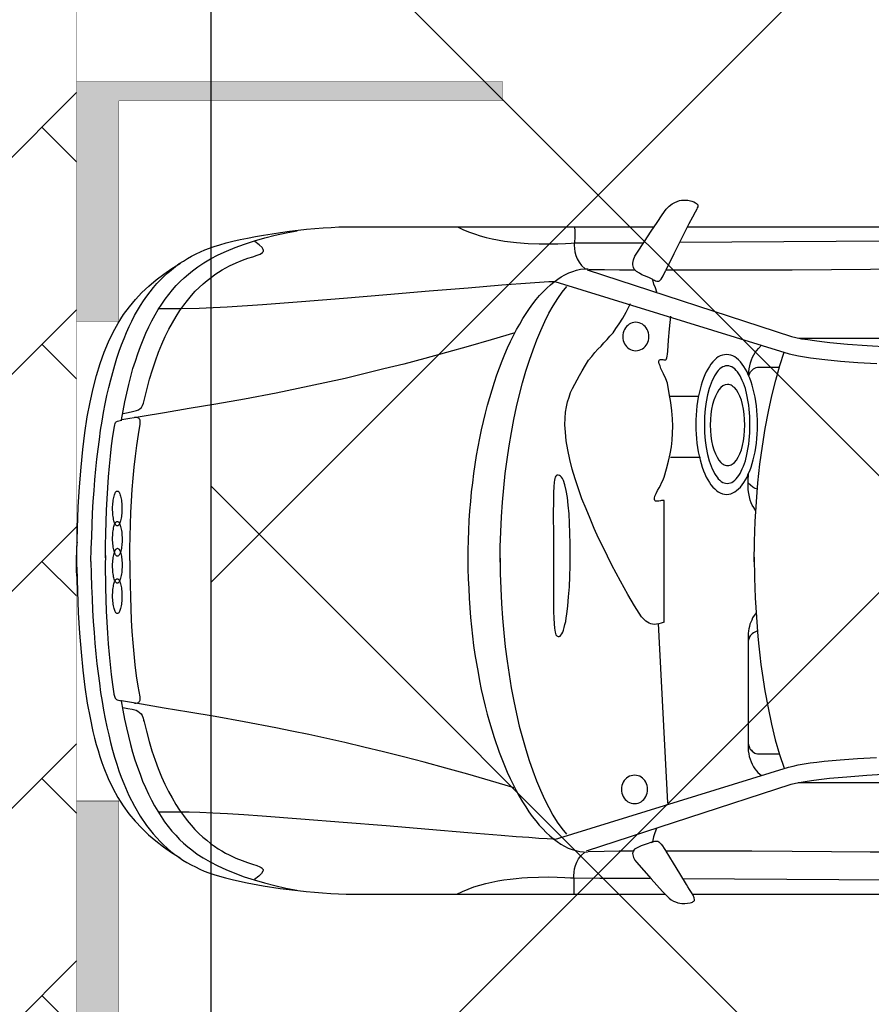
# Model space of a CAD drawing. Header units: millimetres. Extents: x 747415 to 1601423, y -236173 to 551995.
# Tile 255 of 256: x 1017611 to 1019830, y 198533 to 201099. Entities that reach past the tile are written whole.
import ezdxf

# ---------------------------------------------------------------- set-up
doc = ezdxf.new("R2010")
doc.units = ezdxf.units.MM
doc.header["$LTSCALE"] = 100
doc.header["$MEASUREMENT"] = 0
doc.linetypes.add('DASHED2', pattern=[9.525, 6.35, -3.175])
doc.layers.get('0').update_dxf_attribs({"linetype": 'CONTINUOUS', "lineweight": 0})
for name, color, linetype in [('T--A9041_VERHARDING_Parkeren', 9, 'CONTINUOUS'), ('T--L9041_VERHARDING_Wegen', 7, 'CONTINUOUS'), ('T--L9082_INRICHTING_SPECIFIEK_Auto', 8, 'CONTINUOUS')]:
    doc.layers.add(name, color=color, linetype=linetype)
for name, color, linetype, lineweight in [('T--A9041_VERHARDING_Wegen', 21, 'CONTINUOUS', 0), ('T--A9042_BEPLANTING', 90, 'CONTINUOUS', 0), ('T--L9067_BEHEERVOORZIENING_Belijning', 7, 'DASHED2', 0)]:
    doc.layers.add(name, color=color, linetype=linetype, lineweight=lineweight)
doc.layers.add('T--A9072_BELIJNING', color=7, linetype='CONTINUOUS', lineweight=0, true_color=0xffffff)

# ---------------------------------------------------------------- blocks, each defined once
blk = doc.blocks.new('auto17')
for p, q in [((703.6, 867.6), (1533.8, 867.6)), ((1604.8, 867.6), (3518.7, 867.6)), ((1540.9, 629.4), (1516.7, 162.7)), ((115.7, 361.8), (115.3, 362.7)), ((75.7, 9.3), (75.7, -1.4)), ((75.7, -15.2), (75.7, -2.9)), ((1548.1, -271.5), (1626.2, -271.5)), ((1545.7, -430.3), (1621.5, -430.3)), ((705, -871.5), (1505.7, -871)), ((1591.9, -871), (3520.1, -872))]:
    blk.add_line(p, q)
for points in [[(1499.5, 732.3), (1484.7, 737.2), (1471.9, 741.6), (1458.1, 748.5), (1454.7, 750.4), (1452.3, 752.9), (1450.9, 755.8), (1450, 758.8), (1449.5, 762.2), (1450, 765.6), (1451.9, 772), (1455.2, 778.9), (1459.5, 784.3), (1498.1, 827.9), (1527.1, 860.7), (1544.8, 878.4), (1550, 882.3), (1555.7, 885.7), (1561.4, 888.2), (1567.2, 890.1), (1572.8, 891.6), (1578.1, 892.1), (1585.2, 892.1), (1592.4, 891.6), (1599.5, 890.1), (1602.9, 889.7), (1605.3, 888.7), (1607.6, 887.2), (1609.5, 885.7), (1610.5, 884.3), (1611, 882.8), (1610, 877.4), (1607.1, 870.5), (1602.9, 863.2), (1598.1, 855.3), (1593.8, 848.5), (1590, 842.6), (1572.4, 814.1), (1555.7, 786.7), (1536.7, 755.8)], [(37.6, 1), (38.1, 33.9), (39, 66.2), (40.5, 97.1), (41.9, 127.5), (43.8, 156.8), (45.7, 185.8), (48.1, 213.7), (50.5, 241.2), (53.3, 267.1), (56.2, 293.1), (59.5, 318.1), (62.9, 342.1), (66.7, 365.7), (70.5, 388.7), (74.8, 410.8), (79.1, 431.8), (83.8, 452.9), (88.6, 472.5), (93.8, 492.1), (99.1, 510.7), (104.8, 528.9), (110.5, 546.5), (116.7, 563.2), (123.3, 579.4), (136.7, 610.3), (151, 638.7), (166.2, 664.7), (182.4, 688.7), (199.6, 710.3), (217.7, 730.4), (226.7, 739.2), (236.7, 748), (246.2, 756.3), (256.3, 764.2), (266.7, 771.5), (277.2, 778.9), (287.7, 785.2), (298.6, 791.6), (310.1, 797), (321.5, 802.4), (333, 807.8), (344.9, 812.2), (357.7, 816.6), (372.5, 821), (388.7, 825.4), (405.8, 829.8), (424.9, 834.2), (444.4, 838.2), (486.3, 846), (531.1, 852.9), (576.9, 858.3)], [(116.2, 364.2), (120.5, 388.2), (124.8, 411.7), (130, 434.3), (135.2, 456.3), (140.5, 477.4), (146.2, 498), (152.4, 517.6), (158.6, 536.7), (165.7, 555.3), (172.4, 573), (179.6, 590.2), (187.2, 606.8), (195.3, 622.5), (203.4, 637.7), (211.9, 651.9), (220.5, 665.6), (229.6, 678.9), (239.1, 691.1), (248.6, 703.4), (258.6, 714.2), (268.6, 725), (279.1, 734.8), (290.1, 744.1), (301, 752.4), (314.4, 763.2), (330.1, 773.5), (348.2, 783.8), (368.2, 794.1), (389.6, 803.9), (413, 813.2), (437.3, 822.5), (463, 830.8), (489.6, 838.7), (517.3, 845.5), (545.9, 851.9), (574.4, 857.3)], [(576.9, 858.3), (598.7, 860.7), (620.2, 862.7), (641.6, 864.7), (662.6, 866.1), (683, 867.1), (703.1, 867.6)], [(991.7, 867.6), (1006, 860.7), (1020.8, 854.4), (1036, 849), (1051.3, 844.1), (1067, 839.6), (1082.7, 836.2), (1098.4, 833.3), (1114.1, 830.3), (1129.9, 828.4), (1145.6, 826.9), (1160.8, 825.4), (1175.6, 824.5), (1204.2, 823.5), (1230.4, 823), (1253.2, 823.5), (1272.8, 824.5), (1288, 824.9), (1297.5, 825.4), (1364.2, 825.9), (1429.9, 826.4), (1494.7, 826.4)], [(1297.1, 866.6), (1297.5, 856.8), (1297.5, 847.5), (1297.1, 838.2), (1297.1, 828.9), (1296.6, 820), (1297.1, 810.7), (1298, 801.9), (1300.4, 793.1), (1303.7, 784.3), (1308.5, 775.4), (1315.6, 767.1), (1324.7, 758.3)], [(121, 381.3), (133.4, 383.8), (145.3, 385.8), (155.7, 388.7), (160, 391.2), (164.3, 394.1), (168.1, 398), (171.5, 402.4), (173.8, 408.8), (175.8, 416.6), (175.8, 415.2), (182.4, 443.1), (189.6, 469.6), (196.7, 494.6), (204.8, 518.6), (212.9, 540.6), (221.5, 561.7), (230.5, 581.3), (239.6, 600), (249.1, 617.1), (258.6, 633.8), (268.6, 649), (278.6, 662.7), (288.6, 675.9), (298.6, 688.2), (308.7, 699), (319.1, 709.8), (329.1, 719.1), (339.6, 727.4), (349.6, 735.7), (359.6, 743.1), (369.2, 749.5), (378.7, 755.3), (388.2, 760.7), (397.7, 765.6), (415.4, 774), (431.5, 780.3), (445.9, 785.2), (458.7, 789.6), (469.7, 793.1), (477.8, 796.5), (481.1, 798), (483.5, 799.9), (484.9, 801.9), (486.3, 803.9), (486.3, 805.8), (485.8, 808.3), (482.5, 813.7), (475.4, 820.5), (463.5, 829.3)], [(1579.1, 826.9), (1986.8, 829.3), (2343.6, 831.8)], [(2336.4, -835.2), (1979.7, -832.8), (1571.4, -830.3)], [(1246.1, 725), (1855.8, 536.7), (1867.7, 533.8), (1881, 530.8), (1896.3, 528.4), (1912.5, 525.9), (1930.1, 523.5), (1949.2, 521.5), (1990.1, 517.6), (2035.4, 514.2), (2085.4, 511.2)], [(1.9, -49.5), (0.9, -44.6), (0, -32.3), (0, -16.2), (0, 0), (0, 12.2), (0.4, 17.7), (2.4, 77.9), (4.7, 134.3), (8.1, 187.2), (11.9, 237.2), (16.2, 284.3), (21.9, 327.9), (28.1, 369.6), (35.2, 408.3), (42.8, 444.1), (47.1, 461.3), (51.4, 477.9), (56.2, 493.6), (61, 509.3), (66.2, 524.5), (71.4, 538.7), (82.9, 566.1), (94.8, 591.6), (108.1, 615.6), (121.9, 637.7), (136.7, 658.3), (152.9, 677.9), (170, 696), (187.7, 713.2), (206.7, 728.9), (226.7, 744.6), (247.7, 759.3), (270.1, 773)], [(1020.3, -6.4), (1020.3, 19.6), (1021.2, 45.6), (1022.2, 71.1), (1023.2, 96.6), (1025.1, 121.6), (1027, 146.6), (1029.3, 171.5), (1032.2, 195.6), (1035.1, 219.6), (1038.4, 243.6), (1042.2, 266.7), (1046.5, 289.7), (1050.3, 312.2), (1055.1, 334.8), (1059.8, 356.4), (1065.1, 377.9), (1070.8, 399), (1076.5, 419.6), (1088.4, 459.8), (1101.3, 497.5), (1115.6, 532.8), (1122.7, 549.9), (1130.3, 566.6), (1138, 582.3), (1146.1, 598), (1154.2, 612.7), (1162.3, 626.9), (1170.8, 640.1), (1179.4, 653.4), (1188, 665.2), (1197, 676.9), (1206.1, 687.7), (1215.1, 697.5), (1224.2, 707.3), (1233.7, 715.7), (1243.2, 723.5), (1252.7, 730.8), (1262.3, 737.2), (1272.3, 742.6), (1281.8, 747.5), (1291.8, 751.4), (1301.8, 754.4), (1311.8, 756.8), (1321.8, 757.8), (1331.8, 758.3)], [(1329.4, 754.9), (1862.5, 581.3), (1874.4, 578.4), (1888.7, 575.5), (1904.9, 573), (1922, 570.5), (1941.6, 568.1), (1962.5, 565.7), (2008.2, 561.7), (2059.7, 557.8), (2115.9, 554.4)], [(1333.7, 756.3), (1375.2, 755.8), (1414.2, 755.3), (1453.3, 754.9)], [(1499, 732.8), (1502.4, 731.8), (1505.2, 730.8), (1507.6, 729.9), (1510, 729.4), (1512.4, 729.4), (1515.2, 729.9), (1517.6, 731.3), (1520.5, 733.8), (1523.8, 737.2), (1527.6, 742.1), (1531.9, 748.5), (1536.7, 756.3)], [(1535.7, 754.9), (1651.5, 754.9), (1760.5, 754.9), (1865.3, 755.8), (1967.8, 756.3), (2068.7, 757.3), (2168.8, 757.8), (2269.3, 758.8), (2372.7, 759.3), (2479.3, 759.7), (2589.4, 759.7), (2706.1, 759.3), (2830.9, 758.3), (2925.7, 756.3), (3030, 752.9), (3139.1, 749), (3248.1, 744.6), (3353.4, 741.1), (3450.1, 739.7)], [(1246.1, 724), (1240.8, 724.5), (1227, 724), (1205.1, 722.5), (1178.9, 720.5), (1146.1, 718.1), (1107, 715.2), (1019.8, 707.8), (917.9, 699.5), (807.4, 690.1), (695, 680.8), (584.9, 672), (483.5, 664.7), (436.3, 661.2), (393.4, 658.3), (355.3, 656.3), (321, 654.8), (293.4, 653.9), (272.5, 653.9), (213.9, 653.9)], [(1511.9, 696.5), (1507.6, 708.3), (1503.8, 718.6), (1500.9, 731.3)], [(1104.2, -7.8), (1104.6, 31.9), (1105.6, 71.1), (1107.5, 110.3), (1110.3, 148.5), (1113.7, 186.3), (1117.5, 223.5), (1122.2, 260.3), (1127.5, 295.6), (1133.2, 330.4), (1139.9, 364.7), (1146.5, 398), (1154.2, 429.9), (1162.3, 460.8), (1170.8, 490.7), (1179.9, 519.1), (1189.4, 546.5), (1198.9, 572.5), (1209.4, 597), (1219.9, 620.5), (1230.8, 642.1), (1241.8, 661.7), (1253.2, 680.3), (1265.1, 697), (1277, 711.7)], [(1420.4, 594.6), (1420.9, 599.5), (1421.4, 604.4), (1423.3, 609.3), (1425.2, 613.2), (1427.6, 617.6), (1430.4, 621), (1433.8, 624), (1437.1, 626.9), (1441.4, 628.9), (1445.7, 630.3), (1450, 631.3), (1454.7, 631.8), (1459.5, 631.3), (1463.8, 630.3), (1468.1, 628.9), (1471.9, 626.9), (1475.2, 624), (1478.6, 621), (1481.4, 617.6), (1483.8, 613.2), (1485.7, 609.3), (1487.6, 604.4), (1488.5, 599.5), (1488.5, 594.6), (1488.5, 589.7), (1487.6, 584.8), (1485.7, 580.4), (1483.8, 575.9), (1481.4, 572), (1478.6, 568.6), (1475.2, 565.7), (1471.9, 562.7), (1468.1, 560.7), (1463.8, 559.3), (1459.5, 558.3), (1454.7, 557.8), (1450, 558.3), (1445.7, 559.3), (1441.4, 560.7), (1437.1, 562.7), (1433.8, 565.7), (1430.4, 568.6), (1427.6, 572), (1425.2, 575.9), (1423.3, 580.4), (1421.4, 584.8), (1420.9, 589.7), (1420.4, 594.6), (1420.4, 594.6)], [(1140.8, 591.1), (1079.4, 572.5), (1019.8, 555.3), (962.7, 539.2), (906.4, 524), (852.1, 509.8), (800.2, 496.6), (748.8, 484.3), (699.7, 472.5), (652.1, 462.2), (605.9, 451.9), (561.6, 442.6), (519.2, 434.3), (436.8, 418.6), (361.5, 404.9), (292.9, 393.6), (228.1, 382.8), (169.5, 373), (117.2, 364.2)], [(1880.7, 576.4), (2093.5, 576.4), (2103, 576.9), (2111.6, 576.9), (2118.8, 576.4), (2125.9, 575.5), (2131.6, 573.5), (2136.8, 571.5), (2141.6, 569.1), (2145.9, 566.1), (2149.7, 563.2), (2153.1, 559.8), (2155.9, 555.8), (2158.7, 551.9)], [(1771.4, 134.9), (1762.4, 148), (1760.1, 153.4), (1757.7, 158.8), (1755.3, 164.2), (1753.9, 170.1), (1752.5, 176), (1751.5, 181.9), (1750.5, 188.2), (1750.5, 194.6), (1750.5, 486.2), (1751, 494.1), (1752, 501.9), (1753.4, 509.3), (1755.8, 516.1), (1758.2, 523), (1761, 529.4), (1764.4, 535.7), (1768.2, 541.2), (1772, 546.1), (1776.3, 550.4), (1785.2, 558.5)], [(1766.7, -10.3), (1767.2, 43.1), (1769.1, 95.1), (1772, 146.1), (1773.9, 171.5), (1775.8, 196.6), (1778.2, 221.1), (1781, 245.1), (1783.9, 269.1), (1787.2, 292.1), (1794.4, 338.2), (1802.5, 382.3), (1811.5, 424.5), (1821.5, 465.2), (1832.5, 503.4), (1844.4, 539.2)], [(1774.6, 181.4), (1764.4, 186.8), (1761.5, 189.2), (1758.6, 191.7), (1756.3, 194.6), (1754.3, 197.5), (1752.9, 201.5), (1751.5, 204.9), (1750.5, 208.8), (1750.5, 212.7), (1750.5, 470.6), (1750.5, 474.5), (1751.5, 478.9), (1752.9, 482.3), (1754.3, 486.2), (1756.3, 489.7), (1759.1, 492.6), (1761.5, 495.5), (1764.4, 498), (1767.7, 500), (1771, 501.4), (1774.8, 502.4), (1778.7, 502.4), (1832.1, 502.4)], [(74.8, 5.9), (75.3, 69.6), (77.1, 130.4), (80.5, 187.8), (82.9, 215.7), (84.8, 243.1), (87.6, 269.6), (90.5, 295.6), (93.8, 321.1), (97.6, 345.6), (97.6, 345.6), (97.6, 346.6), (97.6, 347), (98.6, 351.4), (100, 354.4), (101, 356.8), (102.4, 358.8), (103.8, 360.3), (105.7, 361.3), (109.1, 362.2), (112.9, 362.7), (117.2, 363.7)], [(139.1, -1.4), (139.1, 30.4), (139.6, 61.8), (140.5, 92.6), (141.5, 123), (142.4, 153.4), (144.3, 183.3), (146.7, 212.7), (149.1, 241.7), (152.4, 270.1), (155.7, 298.5), (160, 326), (164.8, 353.4), (165.3, 356.8), (164.8, 359.8), (164.8, 362.7), (164.3, 365.2), (163.4, 366.7), (162.4, 367.6), (160.5, 368.6), (158.6, 369.6), (155.3, 370.6), (151.5, 371.1)], [(1243.7, -13.2), (1243.7, 42.7), (1243.2, 91.2), (1243.7, 130.9), (1244.2, 148.5), (1245.1, 163.2), (1246.1, 175), (1247.5, 184.8), (1249.4, 191.7), (1252.3, 194.6), (1255.2, 196.1), (1258, 196.1), (1260.4, 195.1), (1262.8, 192.6), (1265.1, 189.2), (1267.5, 184.8), (1269.4, 179.4), (1271.3, 172.5), (1273.2, 165.2), (1275.1, 156.8), (1276.6, 148), (1278, 138.2), (1280.9, 116.7), (1282.8, 93.1), (1284.7, 67.2), (1285.6, 39.7), (1286.6, 11.8), (1286.6, -17.1), (1286.6, -45.6), (1286.1, -73), (1285.2, -99), (1283.7, -123.5), (1281.8, -146), (1279.4, -166.1), (1276.6, -183.8), (1273.2, -199), (1269, -210.3), (1266.6, -215.2), (1264.2, -218.6), (1261.3, -221.6), (1258.5, -223.5), (1255.6, -224.5), (1252.3, -224), (1250.9, -223.5), (1249.4, -221.6), (1248, -218.6), (1247, -215.7), (1246.1, -211.2), (1245.1, -205.8), (1244.2, -194.1), (1243.2, -178.9), (1243.2, -160.7), (1242.8, -119.6), (1243.2, -69.6), (1243.7, -13.2), (1243.7, -13.2)], [(1531.4, 158.8), (1524.3, 161.8), (1517.6, 163.2), (1511.9, 164.2), (1506.2, 164.7), (1501.4, 164.2), (1496.7, 163.2), (1492.4, 161.8), (1488.1, 159.3), (1484.2, 156.4), (1480.4, 152.9), (1476.6, 149), (1472.8, 144.6), (1466.6, 135.8), (1454.2, 116.2), (1437.1, 86.8), (1417.6, 52), (1395.7, 10.3), (1372.8, -36.3), (1360.9, -60.3), (1349.4, -85.3), (1338.5, -111.3), (1328, -136.7), (1317.5, -162.7), (1308.5, -188.7), (1299.4, -214.7), (1291.8, -240.2), (1285.6, -265.2), (1280.4, -290.1), (1276.6, -313.7), (1274.2, -336.2), (1273.2, -355.3), (1273.7, -372.5), (1274.7, -388.2), (1277, -402.4), (1279.9, -415.6), (1283.7, -427.4), (1288, -439.2), (1292.8, -450.4), (1298.5, -461.7), (1304.7, -473), (1310.9, -484.3), (1318, -496.5), (1326.6, -510.7), (1334.7, -523.5), (1342.8, -533.8), (1350.9, -543.6), (1359, -552.4), (1367.1, -560.7), (1374.7, -569), (1382.8, -577.4), (1390.4, -586.2), (1398.5, -595.5), (1406.1, -606.3), (1414.2, -618.6), (1423.8, -633.3), (1432.8, -649), (1443.8, -671.5)], [(1531.4, 157.8), (1531.4, -157.8), (1528.6, -158.3), (1525.2, -157.8), (1521.9, -157.3), (1518.1, -156.8), (1514.7, -156.4), (1511.9, -156.4), (1509, -156.8), (1507.1, -158.3), (1506.2, -160.7), (1506.2, -164.2), (1507.6, -169.1), (1510.5, -176), (1514.7, -184.3), (1518.5, -191.6), (1521.9, -197.5), (1525.2, -203.9), (1528.6, -210.3), (1531.4, -218.6), (1537.6, -240.7), (1542.8, -260.8), (1547.1, -279.4), (1550.5, -298), (1552.8, -315.7), (1553.8, -333.8), (1554.3, -351.9), (1553.3, -371), (1551.4, -391.6), (1549, -413.2), (1545.2, -437.2), (1540, -463.7), (1536.2, -475.4), (1530, -488.7), (1523.3, -502.4), (1521, -508.8), (1519, -514.6), (1518.1, -519.1), (1518.1, -521), (1518.5, -523), (1519, -523.9), (1520, -525), (1521.9, -525.9), (1523.8, -525.9), (1526.7, -525.9), (1528.6, -525.4), (1530.9, -525), (1532.9, -524.4), (1534.3, -524.4), (1535.7, -525), (1536.7, -525.4), (1538.1, -527.4), (1539, -530.3), (1539.5, -534.3), (1540.5, -539.7), (1540.9, -547), (1543.3, -576.4), (1545.7, -605.8), (1549.5, -638.7)], [(1.4, 44.6), (0, 27), (0, -6.8), (0.4, -25), (2.4, -85.3), (4.7, -141.6), (8.1, -194.1), (11.9, -244.6), (16.6, -291.1), (21.9, -334.8), (28.1, -376.4), (35.2, -414.7), (43.3, -450.4), (51.9, -484.3), (61.4, -515.6), (71.9, -544.5), (83.3, -571.5), (95.3, -597), (108.6, -620.5), (122.4, -642.6), (137.7, -663.1), (153.8, -682.3), (170.5, -700.4), (188.6, -717.1), (207.7, -733.3), (227.7, -748.4), (248.6, -763.2), (271, -776.9)], [(37.6, 1), (38.1, -31.8), (39.5, -64.2), (40.5, -95.1), (41.9, -125.4), (43.8, -155.4), (45.7, -183.8), (48.1, -212.2), (50.5, -239.7), (53.3, -266.1), (56.2, -291.6), (59.5, -317.1), (62.9, -341.1), (66.7, -364.7), (70.5, -387.7), (74.8, -409.7), (79.1, -431.8), (83.8, -452.4), (89.1, -472.5), (94.3, -492.1), (99.5, -511.2), (105.2, -529.3), (111, -547), (117.2, -564.2), (123.8, -580.3), (130.5, -596), (137.2, -611.2), (144.3, -625.9), (151.5, -640.1), (159.1, -653.4), (167.2, -666.6), (174.8, -678.9), (183.4, -690.6), (192, -701.9), (200.5, -713.2), (209.6, -723.5), (218.6, -733.3), (228.1, -742.6), (237.7, -751.4), (247.7, -759.7), (257.7, -767.6), (267.7, -775.4), (278.6, -782.3), (289.1, -789.1), (300.1, -795), (311.5, -800.9), (322.9, -806.3), (334.4, -811.7), (346.3, -816.1), (359.1, -820.5), (373.9, -824.9), (390.1, -829.3), (407.3, -833.7), (426.3, -838.2), (445.9, -842.1), (466.3, -846), (487.8, -849.9), (509.7, -853.3), (532, -856.8), (554.9, -859.7), (577.8, -862.7)], [(1104.2, 2.5), (1104.6, -37.2), (1105.6, -76.5), (1107.5, -115.7), (1110.3, -153.9), (1113.7, -191.6), (1117.5, -228.4), (1122.2, -265.2), (1127.5, -300.9), (1133.7, -335.8), (1139.9, -369.6), (1147, -402.4), (1154.7, -434.3), (1162.7, -465.2), (1171.3, -495.1), (1180.3, -523.5), (1189.9, -550.9), (1199.9, -576.9), (1209.9, -600.9), (1220.4, -624.5), (1231.3, -646), (1242.8, -665.6), (1254.2, -684.3), (1266.1, -700.9), (1278, -715.6)], [(1766.7, 2), (1767.2, -51), (1769.1, -103.4), (1772, -154.4), (1776.3, -204.4), (1781.5, -252.9), (1787.7, -299.9), (1794.8, -345.6), (1803.4, -389.7), (1812.5, -431.3), (1822.5, -471.5), (1833.4, -509.8), (1844.9, -544.4)], [(75.7, -8.8), (75.7, -41.2), (76.2, -72.5), (77.1, -102.9), (78.1, -133.3), (79.5, -162.7), (81.4, -191.6), (83.3, -219.6), (85.7, -247.5), (88.6, -274), (91.4, -300.5), (94.8, -325.9), (98.6, -351), (99.5, -355.3), (101, -358.8), (101.9, -361.2), (103.4, -363.2), (104.8, -364.2), (106.7, -365.1), (110, -366.1), (113.8, -366.6), (118.1, -367.6)], [(139.1, -1.4), (139.1, -33.3), (139.6, -64.7), (140.5, -95.6), (141.5, -126.5), (143.4, -156.8), (145.3, -186.7), (147.6, -216.2), (150, -245.1), (153.4, -274), (157.2, -301.9), (161.5, -329.9), (166.2, -357.3), (166.2, -360.7), (165.7, -363.7), (165.7, -366.6), (165.3, -369.1), (164.3, -370.5), (163.4, -371.5), (161.5, -372.5), (159.6, -373.5), (156.2, -374.5), (152.4, -375)], [(1020.8, -2.9), (1020.8, -28.9), (1021.7, -54.9), (1022.7, -80.4), (1023.7, -105.9), (1025.5, -130.8), (1027.5, -155.4), (1029.8, -180.4), (1032.7, -204.4), (1035.6, -228.4), (1039.4, -251.9), (1042.7, -275), (1047, -298), (1051.3, -320.6), (1056, -342.6), (1060.8, -364.2), (1066.1, -385.7), (1071.3, -406.3), (1077, -426.9), (1083.2, -447), (1089.4, -466.6), (1095.6, -485.3), (1102.2, -503.9), (1109.4, -522), (1116.5, -539.2), (1123.7, -556.3), (1131.3, -572.5), (1138.9, -588.2), (1147, -603.9), (1155.1, -618.1), (1163.2, -632.3), (1171.8, -645.5), (1180.3, -658.3), (1189.4, -670.5), (1198, -681.8), (1207, -692.6), (1216.1, -702.4), (1225.6, -711.7), (1235.1, -720), (1244.7, -727.9), (1254.2, -735.2), (1263.7, -741.1), (1273.2, -746.5), (1283.2, -751.4), (1293.3, -755.3), (1303.2, -758.3), (1313.3, -760.7), (1323.3, -761.7), (1333.3, -762.2)], [(1770.7, -131), (1765.3, -139.7), (1761.5, -145.6), (1758.6, -151.9), (1756.3, -159.3), (1753.9, -167.6), (1752, -176), (1751, -185.8), (1750.5, -196), (1750.5, -207.3), (1751.3, -228.1)], [(1614.3, -356.3), (1614.3, -343.6), (1614.8, -331.3), (1615.7, -319.6), (1617.2, -307.8), (1618.6, -296.5), (1620.5, -285.3), (1622.9, -274.5), (1625.3, -264.2), (1628.1, -254.4), (1631, -244.6), (1634.3, -235.8), (1637.6, -227.4), (1641.4, -219.1), (1645.3, -211.7), (1649.5, -204.9), (1653.8, -199), (1658.6, -193.1), (1663.4, -188.2), (1668.1, -183.8), (1672.9, -180.4), (1678.1, -177.9), (1683.4, -175.5), (1688.6, -174.5), (1694.3, -174), (1700, -174.5), (1705.3, -175.5), (1710.5, -177.9), (1715.8, -180.4), (1720.5, -183.8), (1725.8, -188.2), (1730.5, -193.1), (1734.8, -199), (1739.1, -204.9), (1743.4, -211.7), (1747.7, -219.1), (1751, -227.4), (1754.8, -235.8), (1758.2, -244.6), (1761, -254.4), (1763.9, -264.2), (1766.2, -274.5), (1768.6, -285.3), (1770.6, -296.5), (1772, -307.8), (1773.4, -319.6), (1774.4, -331.3), (1774.8, -343.6), (1774.8, -356.3), (1774.8, -368.6), (1774.4, -380.9), (1773.4, -393.1), (1772, -404.9), (1770.6, -416.1), (1768.6, -427.4), (1766.2, -438.2), (1763.9, -448.5), (1761, -458.3), (1758.2, -467.6), (1754.8, -476.9), (1751, -485.3), (1747.7, -493.1), (1743.4, -500.4), (1739.1, -507.3), (1734.8, -513.7), (1730.5, -519.6), (1725.8, -524.4), (1720.5, -528.9), (1715.8, -532.3), (1710.5, -534.8), (1705.3, -537.2), (1700, -538.2), (1694.3, -538.7), (1688.6, -538.2), (1683.4, -537.2), (1678.1, -534.8), (1672.9, -532.3), (1668.1, -528.9), (1663.4, -524.4), (1658.6, -519.6), (1653.8, -513.7), (1649.5, -507.3), (1645.3, -500.4), (1641.4, -493.1), (1637.6, -485.3), (1634.3, -476.9), (1631, -467.6), (1628.1, -458.3), (1625.3, -448.5), (1622.9, -438.2), (1620.5, -427.4), (1618.6, -416.1), (1617.2, -404.9), (1615.7, -393.1), (1614.8, -380.9), (1614.3, -368.6), (1614.3, -356.3), (1614.3, -356.3)], [(1636.7, -355.8), (1637.2, -334.8), (1638.6, -314.7), (1641.4, -296), (1644.8, -278.4), (1649.1, -261.7), (1654.3, -247.5), (1656.7, -240.7), (1660, -234.3), (1662.9, -228.4), (1666.2, -223.5), (1669.5, -218.6), (1672.9, -214.7), (1676.7, -210.8), (1680.5, -207.8), (1684.3, -205.4), (1688.1, -203.9), (1691.9, -202.9), (1696.2, -202.4), (1700.5, -202.9), (1704.3, -203.9), (1708.1, -205.4), (1711.9, -207.8), (1715.8, -210.8), (1719.1, -214.7), (1722.9, -218.6), (1726.2, -223.5), (1729.6, -228.4), (1732.5, -234.3), (1735.3, -240.7), (1738.1, -247.5), (1743.4, -261.7), (1747.2, -278.4), (1750.5, -296), (1752, -305.3), (1753.4, -315.2), (1754.3, -325), (1754.8, -334.8), (1755.3, -345.6), (1755.3, -355.8), (1755.3, -366.1), (1754.8, -376.9), (1754.3, -386.7), (1753.4, -396.5), (1752, -406.3), (1750.5, -415.6), (1747.2, -433.3), (1743.4, -450), (1738.1, -464.2), (1735.3, -471), (1732.5, -477.4), (1729.6, -483.3), (1726.2, -488.2), (1722.9, -493.1), (1719.1, -497), (1715.8, -500.9), (1711.9, -503.9), (1708.1, -506.3), (1704.3, -507.8), (1700.5, -508.8), (1696.2, -509.2), (1691.9, -508.8), (1688.1, -507.8), (1684.3, -506.3), (1680.5, -503.9), (1676.7, -500.9), (1672.9, -497), (1669.5, -493.1), (1666.2, -488.2), (1662.9, -483.3), (1660, -477.4), (1656.7, -471), (1654.3, -464.2), (1649.1, -450), (1644.8, -433.3), (1641.4, -415.6), (1638.6, -397), (1637.2, -376.9), (1636.7, -355.8), (1636.7, -355.8)], [(1774.8, -187.9), (1768.6, -189.7), (1765.8, -191.1), (1762.9, -192.6), (1750.5, -203.2)], [(1652, -354.9), (1652.4, -340.7), (1653.3, -326.9), (1655.3, -313.7), (1658.1, -301.4), (1661, -290.1), (1665.3, -279.9), (1669.5, -271), (1674.3, -263.2), (1679.6, -257.3), (1682.4, -254.9), (1685.3, -252.9), (1688.1, -250.9), (1691, -250), (1693.9, -249), (1697.2, -249), (1700, -249), (1703.4, -250), (1706.2, -250.9), (1709.1, -252.9), (1711.9, -254.9), (1714.8, -257.3), (1720.1, -263.2), (1724.8, -271), (1729.1, -279.9), (1732.9, -290.1), (1735.8, -301.4), (1738.6, -313.7), (1740.5, -326.9), (1741.5, -340.7), (1742, -354.9), (1741.5, -369.1), (1740.5, -382.8), (1738.6, -396), (1735.8, -408.3), (1732.9, -419.6), (1729.1, -429.9), (1724.8, -438.7), (1720.1, -446.5), (1714.8, -452.4), (1711.9, -454.8), (1709.1, -456.8), (1706.2, -458.8), (1703.4, -459.8), (1700, -460.7), (1697.2, -460.7), (1691, -459.8), (1684.8, -457.3), (1679.6, -452.4), (1674.3, -446.5), (1669.5, -438.7), (1665.3, -429.9), (1661, -419.6), (1658.1, -408.3), (1655.3, -396), (1653.3, -382.8), (1652.4, -369.1), (1652, -354.9), (1652, -354.9)], [(117.2, -368.1), (121.5, -392.1), (125.8, -415.6), (131, -438.2), (136.2, -460.2), (141.5, -481.3), (147.2, -501.9), (153.4, -521.5), (160, -540.6), (166.7, -559.3), (173.4, -576.9), (181, -594.1), (188.6, -610.7), (196.2, -626.4), (204.8, -641.6), (212.9, -655.8), (222, -669.5), (231, -682.8), (240.5, -695), (250.1, -707.3), (260.1, -718.1), (270.1, -728.9), (280.6, -738.7), (291.5, -748), (302.5, -756.3), (315.8, -767.1), (331.5, -777.4), (349.6, -787.7), (369.2, -798), (391.1, -807.8), (413.9, -817.1), (438.2, -826.4), (464, -834.7), (491.1, -842.6), (518.2, -849.4), (546.8, -855.8), (575.4, -861.2)], [(1142.3, -595.5), (1080.8, -576.9), (1021.2, -559.7), (964.1, -543.6), (907.9, -527.9), (853.6, -513.7), (801.2, -500.9), (700.2, -476.4), (606.8, -455.8), (520.1, -438.2), (438.2, -422.5), (362.9, -408.8), (293.9, -397.5), (229.1, -386.7), (171, -376.9), (118.1, -368.1)], [(121.9, -385.2), (134.8, -387.7), (146.2, -389.7), (156.7, -392.6), (161.5, -394.6), (165.7, -397.5), (169.5, -400.9), (172.4, -405.8), (174.8, -411.7), (176.7, -419.1), (183.4, -447), (190.5, -474), (197.7, -498.5), (205.8, -522.5), (213.9, -545), (222.4, -565.6), (231.5, -585.7), (240.5, -604.3), (250.1, -621.5), (259.6, -637.7), (269.6, -652.9), (279.6, -667.1), (289.6, -679.8), (299.6, -692.1), (309.6, -703.4), (320.1, -713.7), (330.1, -723), (340.6, -731.8), (350.6, -739.6), (360.6, -747), (370.1, -753.4), (379.6, -759.3), (389.1, -764.6), (398.7, -769.5), (416.3, -777.9), (432.5, -784.2), (446.8, -789.6), (459.7, -793.5), (470.6, -797.5), (478.7, -800.4), (482, -802.4), (484.4, -803.8), (485.8, -805.8), (487.3, -807.8), (487.3, -809.7), (486.8, -812.2), (483.5, -817.6), (476.3, -824.4), (464.4, -833.2)], [(1751.4, -484.4), (1753.4, -500.9), (1754.8, -508.8), (1756.7, -516.6), (1759.6, -524.4), (1762.4, -531.3), (1765.8, -538.2), (1769.1, -544.1), (1772.9, -549.5), (1777.2, -554.4), (1785.4, -562.8)], [(1752.1, -482.8), (1753.3, -485.8), (1754.8, -489.7), (1756.7, -493.2), (1759.5, -496.1), (1761.9, -499), (1764.8, -501.5), (1768.1, -503.4), (1771.4, -504.9), (1775.3, -505.9), (1779.1, -505.9), (1832.3, -505.9)], [(1247, -728.9), (1857.2, -540.6), (1882, -534.8), (1913.4, -529.8), (1950.6, -525.4), (1991.6, -521.5), (2036.8, -518.1), (2086.4, -515.6)], [(1330.9, -759.3), (1863.4, -585.7), (1875.3, -582.8), (1889.6, -579.8), (1905.8, -577.4), (1923.4, -574.9), (1942.5, -572.5), (1963.5, -570), (2009.2, -565.6), (2060.6, -561.7), (2117.3, -558.8)], [(1423.8, -585.2), (1424.2, -580.3), (1424.7, -575.4), (1426.6, -571), (1428.5, -566.6), (1430.9, -562.7), (1433.8, -559.3), (1437.1, -556.3), (1440.4, -553.4), (1444.3, -551.4), (1448.5, -549.9), (1452.8, -549), (1457.6, -548.4), (1462.3, -549), (1466.6, -549.9), (1470.9, -551.4), (1475.2, -553.4), (1478.6, -556.3), (1481.9, -559.3), (1484.7, -562.7), (1487.1, -566.6), (1489, -571), (1490.9, -575.4), (1491.9, -580.3), (1491.9, -585.2), (1491.9, -590.1), (1490.9, -595), (1489, -600), (1487.1, -603.9), (1484.7, -608.3), (1481.9, -611.7), (1478.6, -614.6), (1475.2, -617.6), (1470.9, -619.5), (1466.6, -621), (1462.3, -622), (1457.6, -622.5), (1452.8, -622), (1448.5, -621), (1444.3, -619.5), (1440.4, -617.6), (1437.1, -614.6), (1433.8, -611.7), (1430.9, -608.3), (1428.5, -603.9), (1426.6, -600), (1424.7, -595), (1424.2, -590.1), (1423.8, -585.2), (1423.8, -585.2)], [(1883, -580.8), (2094.5, -580.8), (2104, -581.3), (2112.5, -581.3), (2119.7, -580.3), (2126.8, -579.4), (2132.6, -577.9), (2138.3, -575.9), (2143, -573.5), (2147.3, -570.5), (2150.6, -567.6), (2154.5, -564.2), (2159.9, -556.7)], [(1247.5, -727.9), (1230.8, -727.9), (1182.7, -724.9), (1108.4, -719.1), (1021.2, -711.7), (919.3, -703.4), (808.8, -694), (695.9, -684.7), (586.3, -675.9), (484.9, -668.5), (392.5, -662.2), (320.1, -658.3), (273.4, -657.8), (214.8, -657.8)], [(1512.9, -700.9), (1509, -712.2), (1505.2, -722), (1502.4, -733.3)], [(1501.9, -734.2), (1493.8, -738.2), (1487.1, -741.1), (1480.4, -743.5), (1473.8, -746.5), (1467.1, -750.4), (1459.5, -755.3), (1456.2, -758.3), (1453.8, -761.2), (1451.9, -765.1), (1450.9, -768.6), (1450, -772.5), (1450.5, -776.9), (1451.9, -785.7), (1455.7, -794.5), (1460.9, -802.8), (1480.9, -833.2), (1498.1, -859.7), (1513.3, -882.8), (1526.2, -902.4), (1537.1, -917.1), (1545.2, -925.4), (1552.8, -931.3), (1559.5, -935.2), (1565.7, -937.6), (1571.4, -939.6), (1576.7, -940.6), (1580.5, -941.1), (1585.2, -941.1), (1589.5, -941.1), (1593.3, -940.6), (1597.2, -940.1), (1600.5, -939.1), (1603.8, -938.1), (1609.1, -936.2), (1613.4, -933.7), (1616.2, -931.8), (1618.1, -930.3), (1619.1, -928.3), (1619.6, -926.4), (1619.1, -923.9), (1618.1, -921), (1616.7, -917.6), (1612.4, -909.2), (1605.3, -896.5), (1595.7, -878.9), (1576.7, -841.1), (1557.1, -801.4), (1535.7, -758.8)], [(1501.4, -734.2), (1506.2, -732.3), (1509.5, -730.8), (1512.9, -729.8), (1515.7, -729.4), (1518.1, -729.8), (1520, -730.8), (1524.3, -735.2), (1529, -744.1), (1535.7, -758.8)], [(1536.7, -759.3), (1652, -759.3), (1761, -759.3), (1865.8, -759.7), (1968.2, -760.2), (2069.2, -761.2), (2169.2, -762.2), (2270.2, -762.7), (2373.6, -763.2), (2480.3, -763.6), (2590.8, -763.6), (2707.5, -763.2), (2831.8, -762.2), (2926.6, -760.7), (3030.9, -757.3), (3140, -753.4), (3249.6, -748.9), (3354.4, -745.5), (3451.1, -744.1)], [(1298, -870.5), (1298.5, -861.2), (1298.5, -851.4), (1298.5, -842.1), (1298, -833.2), (1297.5, -823.9), (1298, -815.1), (1298.9, -805.8), (1301.4, -797), (1305.2, -788.1), (1309.9, -779.3), (1316.6, -771), (1326.1, -762.2)], [(1335.2, -760.2), (1376.6, -760.2), (1415.2, -759.7), (1454.2, -759.3)], [(992.7, -871.5), (1007, -864.6), (1021.7, -858.3), (1037, -852.9), (1052.2, -847.9), (1067.9, -843.6), (1083.6, -840.1), (1115.6, -834.2), (1147, -830.3), (1177, -828.3), (1205.6, -827.4), (1231.8, -826.9), (1254.2, -827.4), (1274.2, -828.3), (1289, -828.8), (1298.5, -829.3), (1361.4, -829.8), (1418.5, -829.8), (1479, -829.8)], [(577.8, -862.7), (599.7, -865.1), (621.1, -867.1), (642.6, -868.5), (663.5, -870), (684, -871), (704, -871.5)]]:
    blk.add_lwpolyline(points)
for points in [[(106.2, 45.7, 0.160669), (108.6, 46.6, 0.089762), (110.9, 49.1, 0.048317), (113, 53.3, 0.029972), (114.8, 59, 0.021217), (116.4, 65.8, 0.016703), (117.5, 73.7, 0.014363), (118.3, 82.2, 0.013351), (118.5, 91, 0.013351), (118.3, 99.9, 0.014363), (117.6, 108.4, 0.016703), (116.5, 116.3, 0.021217), (115, 123.1, 0.029972), (113.2, 128.8, 0.048317), (111.1, 133, 0.089762), (108.8, 135.6, 0.160669), (106.5, 136.5, 0.160669), (104.1, 135.6, 0.089762), (101.8, 133, 0.048317), (99.7, 128.8, 0.029972), (97.8, 123.2, 0.021217), (96.3, 116.3, 0.016703), (95.1, 108.5, 0.014363), (94.4, 100, 0.013351), (94.1, 91.1, 0.013351), (94.3, 82.3, 0.014363), (95, 73.8, 0.016703), (96.1, 65.9, 0.021217), (97.6, 59, 0.029972), (99.4, 53.4, 0.048317), (101.5, 49.2, 0.089762), (103.8, 46.6, 0.160669)], [(106.7, -33.6, 0.159094), (109.2, -32.7, 0.089825), (111.5, -30.1, 0.048671), (113.6, -25.9, 0.03028), (115.4, -20.3, 0.021465), (116.9, -13.4, 0.01691), (118, -5.5, 0.014547), (118.6, 3, 0.013523), (118.8, 11.8, 0.013523), (118.5, 20.7, 0.014547), (117.8, 29.2, 0.01691), (116.6, 37, 0.021465), (115, 43.9, 0.03028), (113.1, 49.5, 0.048671), (110.9, 53.7, 0.089825), (108.6, 56.3, 0.159094), (106.2, 57.1, 0.159094), (103.8, 56.3, 0.089825), (101.5, 53.7, 0.048671), (99.4, 49.5, 0.03028), (97.5, 43.8, 0.021465), (96, 36.9, 0.01691), (94.9, 29.1, 0.014547), (94.3, 20.5, 0.013523), (94.1, 11.7, 0.013523), (94.4, 2.8, 0.014547), (95.2, -5.7, 0.01691), (96.4, -13.5, 0.021465), (97.9, -20.4, 0.03028), (99.8, -26, 0.048671), (102, -30.2, 0.089825), (104.3, -32.7, 0.159094)], [(106.2, -103.6, 0.159111), (108.6, -102.8, 0.089825), (110.9, -100.2, 0.048668), (113.1, -96, 0.030277), (115, -90.4, 0.021462), (116.6, -83.5, 0.016908), (117.8, -75.7, 0.014545), (118.5, -67.2, 0.013521), (118.8, -58.3, 0.013521), (118.6, -49.5, 0.014545), (118, -41, 0.016908), (116.9, -33.1, 0.021462), (115.4, -26.2, 0.030277), (113.6, -20.6, 0.048668), (111.5, -16.4, 0.089825), (109.2, -13.8, 0.159111), (106.7, -12.9, 0.159111), (104.3, -13.7, 0.089825), (102, -16.3, 0.048668), (99.8, -20.5, 0.030277), (97.9, -26.1, 0.021462), (96.4, -33, 0.016908), (95.2, -40.8, 0.014545), (94.4, -49.3, 0.013521), (94.1, -58.2, 0.013521), (94.3, -67, 0.014545), (94.9, -75.5, 0.016908), (96, -83.4, 0.021462), (97.5, -90.3, 0.030277), (99.4, -95.9, 0.048668), (101.5, -100.1, 0.089825), (103.8, -102.7, 0.159111)], [(106.5, -182.9, 0.160669), (108.8, -182.1, 0.089762), (111.1, -179.5, 0.048317), (113.2, -175.3, 0.029972), (115, -169.6, 0.021217), (116.5, -162.7, 0.016703), (117.6, -154.9, 0.014363), (118.3, -146.4, 0.013351), (118.5, -137.5, 0.013351), (118.3, -128.7, 0.014363), (117.5, -120.2, 0.016703), (116.4, -112.3, 0.021217), (114.8, -105.5, 0.029972), (113, -99.8, 0.048317), (110.9, -95.6, 0.089762), (108.6, -93.1, 0.160669), (106.2, -92.2, 0.160669), (103.8, -93.1, 0.089762), (101.5, -95.7, 0.048317), (99.4, -99.9, 0.029972), (97.6, -105.5, 0.021217), (96.1, -112.4, 0.016703), (95, -120.2, 0.014363), (94.3, -128.8, 0.013351), (94.1, -137.6, 0.013351), (94.4, -146.5, 0.014363), (95.1, -155, 0.016703), (96.3, -162.8, 0.021217), (97.8, -169.7, 0.029972), (99.7, -175.3, 0.048317), (101.8, -179.5, 0.089762), (104.1, -182.1, 0.160669)]]:
    blk.add_lwpolyline(points, format="xyb", close=True)
blk = doc.blocks.new('9041_parkeerplaats_2500x5000_hoeklijn')
at = {"layer": 'T--A9072_BELIJNING', "linetype": 'Continuous'}
h = blk.add_hatch(color=256, dxfattribs=at)
h.paths.add_polyline_path([(-1200, -1390), (-1250, -1390), (-1250, -2500), (-625, -2500), (-625, -2390), (-1200, -2390)])
h.paths.add_polyline_path([(1250, -1390), (1200, -1390), (1200, -2390), (625, -2390), (625, -2500), (1250, -2500)])
at = {"layer": 'T--L9067_BEHEERVOORZIENING_Belijning', "const_width": 1}
for points in [[(-1200, -1390), (-1250, -1390), (-1250, -2500), (-625, -2500), (-625, -2390), (-1200, -2390)], [(1250, -1390), (1200, -1390), (1200, -2390), (625, -2390), (625, -2500), (1250, -2500)]]:
    blk.add_lwpolyline(points, close=True, dxfattribs=at)
blk = doc.blocks.new('*U255')
at = {"layer": 'T--L9067_BEHEERVOORZIENING_Belijning'}
blk.add_blockref('9041_parkeerplaats_2500x5000_hoeklijn', (0, 1945, -0.5), dxfattribs=at)
blk = doc.blocks.new('*U256')
at = {"layer": 'T--L9067_BEHEERVOORZIENING_Belijning', "color": 0, "linetype": 'ByBlock', "lineweight": -2, "transparency": 16777216}
blk.add_blockref('*U255', (0, 0), dxfattribs=at)

msp = doc.modelspace()

# ---------------------------------------------------------------- hatches: boundary and pattern name
at = {"layer": 'T--A9041_VERHARDING_Parkeren', "linetype": 'Continuous'}
h = msp.add_hatch(dxfattribs=at)
h.set_pattern_fill('ANSI37', color=256, scale=10000, style=0)
h.paths.add_polyline_path([(1027408.673, 209051.598), (1025339.817, 207759.263), (1022793.296, 206115.865), (1020290.522, 204448.007), (1018108.673, 202927.459), (1018108.673, 193325.106), (1027408.673, 193325.106)])
at = {"layer": 'T--A9041_VERHARDING_Wegen', "linetype": 'Continuous'}
h = msp.add_hatch(dxfattribs=at)
h.set_pattern_fill('AR-HBONE', color=256, scale=100, style=0)
h.paths.add_polyline_path([(1017758.673, 202682.404), (1012914.427, 199131.563), (1013108.673, 193125.106), (1017758.673, 193125.106)])
at = {"layer": 'T--A9042_BEPLANTING'}
h = msp.add_hatch(dxfattribs=at)
h.set_pattern_fill('GRASS', color=256, scale=1500, style=0)
edge = h.paths.add_edge_path()
edge.add_line((1194589.183, 247525.193), (1194593.64, 247264.881))
edge.add_line((1194593.64, 247264.881), (1189597.042, 247120.843))
edge.add_line((1189597.042, 247120.843), (1179615.176, 246734.424))
edge.add_line((1179615.176, 246734.424), (1169673.169, 246260.926))
edge.add_line((1169673.169, 246260.926), (1159743.156, 245284.429))
edge.add_line((1159743.156, 245284.429), (1149794.302, 244232.037))
edge.add_line((1149794.302, 244232.037), (1139904.319, 243419.621))
edge.add_line((1139904.319, 243419.621), (1138613.747, 243325.021))
edge.add_line((1138613.747, 243325.021), (1135690.007, 243117.197))
edge.add_line((1135690.007, 243117.197), (1132771.926, 242932.503))
edge.add_line((1132771.926, 242932.503), (1129859.398, 242758.599))
edge.add_line((1129859.398, 242758.599), (1126616.556, 242566.575))
edge.add_line((1126616.556, 242566.575), (1123385.964, 242364.695))
edge.add_line((1123385.964, 242364.695), (1120184.728, 242139.833))
edge.add_line((1120184.728, 242139.833), (1117014.113, 241880.011))
edge.add_line((1117014.113, 241880.011), (1113876.289, 241570.228))
edge.add_line((1113876.289, 241570.228), (1110773.76, 241198.319))
edge.add_line((1110773.76, 241198.319), (1107692.214, 240764.72))
edge.add_line((1107692.214, 240764.72), (1104624.361, 240306.925))
edge.add_line((1104624.361, 240306.925), (1101572.465, 239835.828))
edge.add_line((1101572.465, 239835.828), (1100403.086, 239650.924))
edge.add_line((1100403.086, 239650.924), (1097780.987, 239217.99))
edge.add_line((1097780.987, 239217.99), (1095157.329, 238732.83))
edge.add_line((1095157.329, 238732.83), (1092526.922, 238274.052))
edge.add_line((1092526.922, 238274.052), (1089457.602, 237766.051))
edge.add_line((1089457.602, 237766.051), (1086388.73, 237224.846))
edge.add_line((1086388.73, 237224.846), (1083401.545, 236651.668))
edge.add_line((1083401.545, 236651.668), (1080469.385, 236024.459))
edge.add_line((1080469.385, 236024.459), (1077519.444, 235269.823))
edge.add_line((1077519.444, 235269.823), (1074567.867, 234454.498))
edge.add_line((1074567.867, 234454.498), (1071611.505, 233602.32))
edge.add_line((1071611.505, 233602.32), (1068661.406, 232725.291))
edge.add_line((1068661.406, 232725.291), (1065719.424, 231822.381))
edge.add_line((1065719.424, 231822.381), (1062684.54, 230856.109))
edge.add_line((1062684.54, 230856.109), (1059866.196, 229920.836))
edge.add_line((1059866.196, 229920.836), (1056845.381, 228880.035))
edge.add_line((1056845.381, 228880.035), (1054034.15, 227860.451))
edge.add_line((1054034.15, 227860.451), (1051908.682, 227043.859))
edge.add_line((1051908.682, 227043.859), (1051192.354, 226766.278))
edge.add_line((1051192.354, 226766.278), (1050671.69, 226564.519))
edge.add_line((1050671.69, 226564.519), (1049927.631, 226262.62))
edge.add_line((1049927.631, 226262.62), (1049070.32, 225903.54))
edge.add_line((1049070.32, 225903.54), (1048360.834, 225606.376))
edge.add_line((1048360.834, 225606.376), (1045574.185, 224396.868))
edge.add_line((1045574.185, 224396.868), (1042746.023, 223102.062))
edge.add_line((1042746.023, 223102.062), (1039916.204, 221736.561))
edge.add_line((1039916.204, 221736.561), (1037264.038, 220364.549))
edge.add_line((1037264.038, 220364.549), (1036639.036, 220037.907))
edge.add_line((1036639.036, 220037.907), (1035761.731, 219567.084))
edge.add_line((1035761.731, 219567.084), (1034455.173, 218860.02))
edge.add_line((1034455.173, 218860.02), (1031834.519, 217415.207))
edge.add_line((1031834.519, 217415.207), (1029063.532, 215837.52))
edge.add_line((1029063.532, 215837.52), (1026493.513, 214322.916))
edge.add_line((1026493.513, 214322.916), (1023661.374, 212596.81))
edge.add_line((1023661.374, 212596.81), (1021148.701, 211011.913))
edge.add_line((1021148.701, 211011.913), (1018664.489, 209394.723))
edge.add_line((1018664.489, 209394.723), (1016111.63, 207674.051))
edge.add_line((1016111.63, 207674.051), (1013541.964, 205866.676))
edge.add_line((1013541.964, 205866.676), (1011054.819, 204060.939))
edge.add_line((1011054.819, 204060.939), (1008551.61, 202180.933))
edge.add_line((1008551.61, 202180.933), (1006071.977, 200261.271))
edge.add_line((1006071.977, 200261.271), (1003623.026, 198305.877))
edge.add_line((1003623.026, 198305.877), (1001255.469, 196356.541))
edge.add_line((1001255.469, 196356.541), (998895.97, 194358.237))
edge.add_line((998895.97, 194358.237), (996592.894, 192340.973))
edge.add_line((996592.894, 192340.973), (994271.188, 190253.094))
edge.add_line((994271.188, 190253.094), (992089.799, 188232.713))
edge.add_line((992089.799, 188232.713), (989855.126, 186096.735))
edge.add_line((989855.126, 186096.735), (987565.682, 183840.779))
edge.add_line((987565.682, 183840.779), (985556.73, 181812.43))
edge.add_line((985556.73, 181812.43), (983340.235, 179499.914))
edge.add_line((983340.235, 179499.914), (981234.422, 177237.565))
edge.add_line((981234.422, 177237.565), (979162.94, 174943.215))
edge.add_line((979162.94, 174943.215), (977214.691, 172724.59))
edge.add_line((977214.691, 172724.59), (975036.892, 170165.071))
edge.add_line((975036.892, 170165.071), (973160.412, 167901.106))
edge.add_line((973160.412, 167901.106), (971300.145, 165540.186))
edge.add_line((971300.145, 165540.186), (970653.489, 164750.347))
edge.add_line((970653.489, 164750.347), (969323.906, 163031.694))
edge.add_line((969323.906, 163031.694), (967532.389, 160664.585))
edge.add_line((967532.389, 160664.585), (965620.33, 158124.446))
edge.add_line((965620.33, 158124.446), (963729.485, 155559.861))
edge.add_line((963729.485, 155559.861), (962160.024, 153368.205))
edge.add_line((962160.024, 153368.205), (960583.853, 151476.839))
edge.add_line((960583.853, 151476.839), (957868.106, 147829.141))
edge.add_line((957868.106, 147829.141), (955546.579, 144354.957))
edge.add_line((955546.579, 144354.957), (952781.766, 139999.101))
edge.add_line((952781.766, 139999.101), (950228.309, 135925.671))
edge.add_line((950228.309, 135925.671), (947689.507, 131669.07))
edge.add_line((947689.507, 131669.07), (945836.511, 128467.426))
edge.add_line((945836.511, 128467.426), (939785.242, 117718.876))
edge.add_line((939785.242, 117718.876), (930712.869, 102774.401))
edge.add_line((930712.869, 102774.401), (922173.53, 90199.799))
edge.add_arc((831492.457, 157259.067), 112782.989, 306.60619454, 323.5168236, ccw=False)
edge.add_line((898746.269, 66722.183), (906881.323, 58450.839))
edge.add_arc((1039056.702, -43733.649), 167068.849, 138.06483794, 142.29247104, ccw=False)
edge.add_line((914773.924, 67916.66), (924725.806, 83316.857))
edge.add_line((924725.806, 83316.857), (935036.865, 100427.915))
edge.add_line((935036.865, 100427.915), (938271.243, 105214.41))
edge.add_line((938271.243, 105214.41), (944567.151, 115601.153))
edge.add_line((944567.151, 115601.153), (949536.685, 124088.131))
edge.add_line((949536.685, 124088.131), (954824.472, 132626.587))
edge.add_line((954824.472, 132626.587), (959827.89, 140132.671))
edge.add_line((959827.89, 140132.671), (963059.812, 145135.12))
edge.add_line((963059.812, 145135.12), (965500.197, 148828.356))
edge.add_line((965500.197, 148828.356), (966613.361, 150562.786))
edge.add_line((966613.361, 150562.786), (968025.373, 152669.584))
edge.add_line((968025.373, 152669.584), (969925.147, 155201.552))
edge.add_line((969925.147, 155201.552), (971712.101, 157704.465))
edge.add_line((971712.101, 157704.465), (973307.285, 159791.446))
edge.add_line((973307.285, 159791.446), (974380.773, 161326.936))
edge.add_line((974380.773, 161326.936), (975513.5, 162711.848))
edge.add_line((975513.5, 162711.848), (977022.752, 164676.523))
edge.add_line((977022.752, 164676.523), (979125.989, 167160.936))
edge.add_line((979125.989, 167160.936), (980701.644, 168861.659))
edge.add_line((980701.644, 168861.659), (983077.997, 171627.505))
edge.add_line((983077.997, 171627.505), (985074.319, 173856.029))
edge.add_line((985074.319, 173856.029), (986909.132, 175828.505))
edge.add_line((986909.132, 175828.505), (989063.699, 178159.256))
edge.add_line((989063.699, 178159.256), (991154.428, 180245.145))
edge.add_line((991154.428, 180245.145), (993121.205, 182057.606))
edge.add_line((993121.205, 182057.606), (995324.494, 184142.051))
edge.add_line((995324.494, 184142.051), (997280.219, 186006.612))
edge.add_line((997280.219, 186006.612), (999623.744, 188200.448))
edge.add_line((999623.744, 188200.448), (1002349.065, 190608.065))
edge.add_line((1002349.065, 190608.065), (1004754.956, 192653.066))
edge.add_line((1004754.956, 192653.066), (1007294.928, 194741.918))
edge.add_line((1007294.928, 194741.918), (1008978.786, 196161.928))
edge.add_line((1008978.786, 196161.928), (1011076.047, 197755.95))
edge.add_line((1011076.047, 197755.95), (1013065.241, 199247.814))
edge.add_line((1013065.241, 199247.814), (1015821.037, 201346.882))
edge.add_line((1015821.037, 201346.882), (1017686.716, 202722.52))
edge.add_line((1017686.716, 202722.52), (1020957.031, 204817.97))
edge.add_line((1020957.031, 204817.97), (1023228.197, 206313.401))
edge.add_line((1023228.197, 206313.401), (1026470.58, 208376.744))
edge.add_line((1026470.58, 208376.744), (1028603.548, 209658.432))
edge.add_line((1028603.548, 209658.432), (1030968.801, 211111.637))
edge.add_line((1030968.801, 211111.637), (1032974.557, 212278.47))
edge.add_line((1032974.557, 212278.47), (1034989.373, 213415.47))
edge.add_line((1034989.373, 213415.47), (1036654.679, 214452.728))
edge.add_line((1036654.679, 214452.728), (1038246.03, 215241.653))
edge.add_line((1038246.03, 215241.653), (1039948.347, 216202.761))
edge.add_line((1039948.347, 216202.761), (1041825.775, 217172.039))
edge.add_line((1041825.775, 217172.039), (1043014.131, 217759.859))
edge.add_line((1043014.131, 217759.859), (1045164.207, 218821.145))
edge.add_line((1045164.207, 218821.145), (1047341.541, 219812.404))
edge.add_line((1047341.541, 219812.404), (1050071.07, 221013.985))
edge.add_line((1050071.07, 221013.985), (1051244.22, 221490.97))
edge.add_line((1051244.22, 221490.97), (1052347.556, 221956.97))
edge.add_line((1052347.556, 221956.97), (1053649.506, 222430.47))
edge.add_line((1053649.506, 222430.47), (1054533.126, 222784.97))
edge.add_line((1054533.126, 222784.97), (1056086.056, 223306.47))
edge.add_line((1056086.056, 223306.47), (1057869.317, 223968.97))
edge.add_line((1057869.317, 223968.97), (1060574.556, 224929.97))
edge.add_line((1060574.556, 224929.97), (1063483.693, 225922.97))
edge.add_line((1063483.693, 225922.97), (1065608.903, 226631.593))
edge.add_line((1065608.903, 226631.593), (1069173.064, 227676.47))
edge.add_line((1069173.064, 227676.47), (1072281.977, 228625.637))
edge.add_line((1072281.977, 228625.637), (1075375.394, 229611.47))
edge.add_line((1075375.394, 229611.47), (1077123.927, 230119.62))
edge.add_line((1077123.927, 230119.62), (1080375.394, 230986.97))
edge.add_line((1080375.394, 230986.97), (1082892.594, 231747.063))
edge.add_line((1082892.594, 231747.063), (1087287.423, 232727.295))
edge.add_line((1087287.423, 232727.295), (1089726.851, 233304.236))
edge.add_line((1089726.851, 233304.236), (1092683.446, 233905.227))
edge.add_line((1092683.446, 233905.227), (1095564.394, 234529.046))
edge.add_line((1095564.394, 234529.046), (1098820.303, 235134.124))
edge.add_line((1098820.303, 235134.124), (1101429.17, 235680.801))
edge.add_line((1101429.17, 235680.801), (1102775.394, 235932.97))
edge.add_line((1102775.394, 235932.97), (1105482.445, 236248.973))
edge.add_line((1105482.445, 236248.973), (1107758.807, 236612.397))
edge.add_line((1107758.807, 236612.397), (1110496.735, 236978.709))
edge.add_line((1110496.735, 236978.709), (1115376.091, 237663.748))
edge.add_line((1115376.091, 237663.748), (1120160.891, 238162.648))
edge.add_line((1120160.891, 238162.648), (1122883.614, 238303.454))
edge.add_line((1122883.614, 238303.454), (1125390.669, 238461.915))
edge.add_line((1125390.669, 238461.915), (1128123.405, 238391.97))
edge.add_line((1128123.405, 238391.97), (1132768.171, 238736.47))
edge.add_line((1132768.171, 238736.47), (1135790.587, 239107.966))
edge.add_line((1135790.587, 239107.966), (1138342.94, 239481.456))
edge.add_line((1138342.94, 239481.456), (1142060.43, 239524.47))
edge.add_line((1142060.43, 239524.47), (1147419.918, 239838.053))
edge.add_line((1147419.918, 239838.053), (1152508.673, 240937.759))
edge.add_line((1152508.673, 240937.759), (1161790.445, 241405.25))
edge.add_line((1161790.445, 241405.25), (1166293.104, 242414.317))
edge.add_line((1166293.104, 242414.317), (1170003.913, 243136.47))
edge.add_line((1170003.913, 243136.47), (1182817.631, 243902.97))
edge.add_line((1182817.631, 243902.97), (1191677.387, 244103.47))
edge.add_line((1191677.387, 244103.47), (1200992.076, 244164.47))
edge.add_line((1200992.076, 244164.47), (1212315.556, 244345.47))
edge.add_line((1212315.556, 244345.47), (1212435.36, 247419.97))
edge.add_line((1212435.36, 247419.97), (1205479.36, 247503.517))
edge.add_line((1205479.36, 247503.517), (1202606.248, 247460.622))
edge.add_line((1202606.248, 247460.622), (1194593.64, 247264.881))

# ---------------------------------------------------------------- linework, layer by layer
at = {"layer": 'T--A9041_VERHARDING_Parkeren', "linetype": 'Continuous'}
msp.add_lwpolyline([(1027408.673, 209051.598), (1025339.817, 207759.263), (1022793.296, 206115.865), (1020290.522, 204448.007), (1018108.673, 202927.459), (1018108.673, 193325.106), (1027408.673, 193325.106)], close=True, dxfattribs=at)
at = {"layer": 'T--A9041_VERHARDING_Wegen', "linetype": 'Continuous', "const_width": 1}
msp.add_lwpolyline([(1017758.673, 202682.404), (1012914.427, 199131.563), (1013108.673, 193125.106), (1017758.673, 193125.106)], close=True, dxfattribs=at)
at = {"layer": 'T--L9041_VERHARDING_Wegen', "const_width": 1}
msp.add_lwpolyline([(1017758.673, 202682.404), (1017758.673, 193125.106)], dxfattribs=at)

# ---------------------------------------------------------------- block references
at = {"layer": 'T--L9067_BEHEERVOORZIENING_Belijning', "rotation": 270}
msp.add_blockref('*U256', (1018313.673, 199687.759, 0.5), dxfattribs=at)
at = {"layer": 'T--L9082_INRICHTING_SPECIFIEK_Auto', "xscale": -1, "rotation": 180}
msp.add_blockref('auto17', (1017758.673, 199687.759), dxfattribs=at)

doc.saveas('drawing.dxf')
